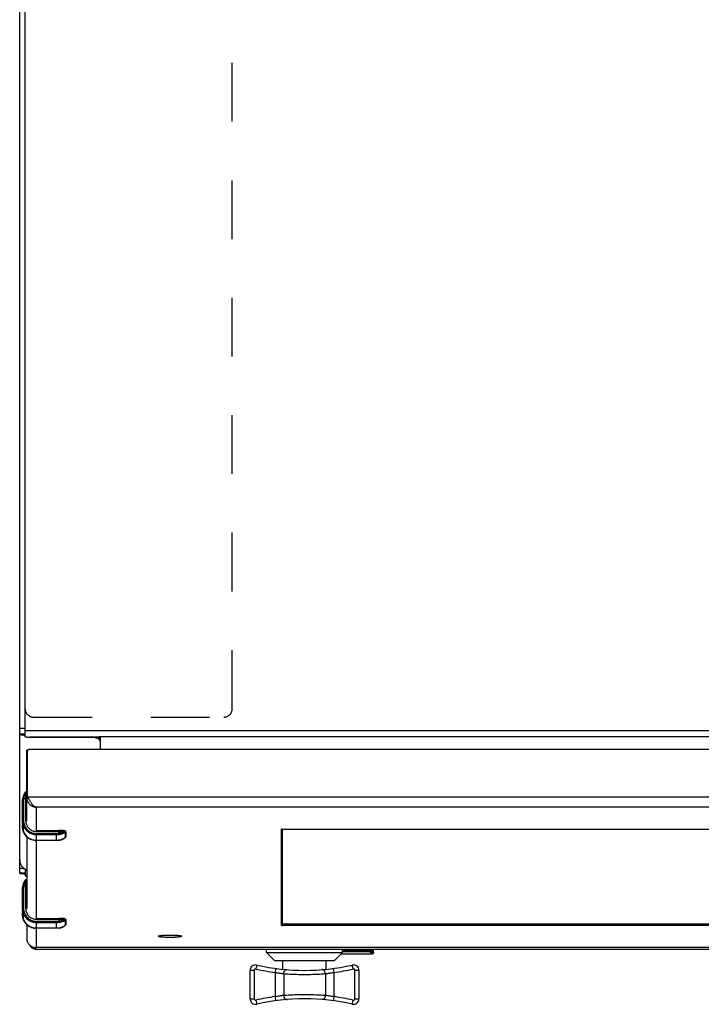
# Model space of a CAD drawing. Header units: inches. Extents: x 0 to 155, y 0 to 100.
# Tile 45 of 102: x 47 to 57, y 52 to 66. Entities that reach past the tile are written whole.
import ezdxf

# ---------------------------------------------------------------- set-up
doc = ezdxf.new("R2010")
doc.units = ezdxf.units.IN
doc.header["$LTSCALE"] = 8.5
doc.header["$MEASUREMENT"] = 0
doc.linetypes.add('HIDDEN', pattern=[0.2, 0.1, -0.1])
doc.layers.get('0').update_dxf_attribs({"linetype": 'CONTINUOUS'})
for name, color, linetype in [('DEFAULT_2', 8, 'HIDDEN'), ('FRONT_UPPER_DOOR_ASSEMBLY', 7, 'CONTINUOUS'), ('KEYBOARD_DOOR_ASSEMBLY', 7, 'CONTINUOUS')]:
    doc.layers.add(name, color=color, linetype=linetype)

msp = doc.modelspace()

# ---------------------------------------------------------------- linework, layer by layer
at = {"color": 7, "linetype": 'Continuous'}
for p, q in [((47.161, 53.977), (47.161, 78.149)), ((47.239, 55.953), (47.239, 78.188)), ((47.161, 56.075), (47.239, 56.075)), ((71.333, 56.036), (47.239, 56.036)), ((47.239, 55.989), (47.161, 55.989)), ((47.239, 55.968), (47.236, 55.969)), ((47.303, 55.947), (47.301, 55.947)), ((47.319, 55.947), (47.319, 55.946)), ((48.307, 55.946), (47.319, 55.946)), ((48.253, 55.938), (48.316, 55.938)), ((48.303, 55.947), (48.317, 55.954)), ((48.319, 55.935), (48.305, 55.919)), ((48.317, 55.954), (70.254, 55.954)), ((48.333, 55.767), (48.333, 55.954)), ((48.332, 55.867), (48.332, 55.871)), ((48.332, 55.863), (48.332, 55.867)), ((47.242, 54.035), (47.239, 54.036)), ((47.239, 54.035), (47.239, 54.007)), ((47.239, 53.977), (47.161, 53.977))]:
    msp.add_line(p, q, dxfattribs=at)
at = {"color": 3, "linetype": 'Continuous'}
for p, q in [((47.239, 54.007), (47.239, 53.938)), ((47.262, 53.938), (47.239, 53.938)), ((47.239, 53.938), (47.262, 53.938))]:
    msp.add_line(p, q, dxfattribs=at)
at = {"color": 7, "linetype": 'Continuous'}
for points in [[(47.191, 55.977), (47.188, 55.977), (47.185, 55.977), (47.181, 55.978), (47.179, 55.978), (47.176, 55.979), (47.173, 55.979), (47.171, 55.98), (47.169, 55.98), (47.167, 55.981), (47.165, 55.982), (47.164, 55.983), (47.163, 55.983), (47.162, 55.984), (47.162, 55.985), (47.161, 55.986), (47.161, 55.987), (47.161, 55.989)], [(47.236, 55.969), (47.233, 55.97), (47.229, 55.971), (47.225, 55.972), (47.221, 55.973), (47.216, 55.974), (47.212, 55.974), (47.208, 55.975), (47.203, 55.975), (47.191, 55.977)], [(47.193, 55.988), (47.193, 55.988), (47.193, 55.988), (47.193, 55.988), (47.193, 55.988), (47.194, 55.988), (47.194, 55.988), (47.194, 55.988), (47.195, 55.988), (47.195, 55.988), (47.196, 55.989), (47.196, 55.989), (47.197, 55.989), (47.197, 55.989)], [(47.239, 55.953), (47.239, 55.953), (47.239, 55.952), (47.24, 55.952), (47.241, 55.951), (47.243, 55.951), (47.244, 55.951), (47.246, 55.95), (47.248, 55.95), (47.251, 55.95), (47.254, 55.949), (47.257, 55.949), (47.26, 55.949), (47.264, 55.949), (47.267, 55.948), (47.271, 55.948), (47.275, 55.948), (47.279, 55.948), (47.283, 55.948), (47.288, 55.948), (47.292, 55.948), (47.297, 55.947), (48.303, 55.947)], [(47.319, 55.946), (47.311, 55.947), (47.303, 55.947)], [(48.305, 55.919), (48.301, 55.922), (48.298, 55.925), (48.294, 55.927), (48.289, 55.929), (48.285, 55.932), (48.281, 55.933), (48.276, 55.935), (48.271, 55.936), (48.267, 55.937), (48.262, 55.938), (48.257, 55.938), (48.253, 55.938)], [(48.314, 55.941), (48.313, 55.942), (48.312, 55.943), (48.311, 55.944), (48.31, 55.945), (48.308, 55.946), (48.307, 55.947), (48.306, 55.947), (48.305, 55.947), (48.304, 55.947), (48.303, 55.947)], [(48.332, 55.871), (48.331, 55.876), (48.33, 55.88), (48.328, 55.884), (48.327, 55.888), (48.325, 55.892), (48.323, 55.896), (48.321, 55.899), (48.319, 55.903), (48.317, 55.906), (48.314, 55.91), (48.311, 55.913), (48.308, 55.916), (48.305, 55.919)], [(48.333, 55.93), (48.331, 55.93), (48.33, 55.93), (48.329, 55.93), (48.328, 55.93), (48.326, 55.931), (48.325, 55.931), (48.324, 55.931), (48.323, 55.932), (48.322, 55.933), (48.321, 55.934), (48.32, 55.935), (48.318, 55.936), (48.317, 55.937), (48.316, 55.938), (48.314, 55.941)], [(47.161, 54.173), (47.161, 54.164), (47.162, 54.154), (47.163, 54.145), (47.165, 54.136), (47.167, 54.127), (47.17, 54.118), (47.174, 54.109), (47.178, 54.101), (47.182, 54.093), (47.187, 54.085), (47.193, 54.077), (47.199, 54.07), (47.205, 54.063), (47.212, 54.057), (47.219, 54.051), (47.226, 54.045), (47.234, 54.04), (47.242, 54.035)], [(47.188, 54.044), (47.185, 54.044), (47.181, 54.044), (47.179, 54.044), (47.176, 54.044), (47.173, 54.045), (47.171, 54.045), (47.169, 54.046), (47.167, 54.046), (47.165, 54.046), (47.164, 54.047), (47.163, 54.048), (47.162, 54.048), (47.162, 54.049), (47.161, 54.049), (47.161, 54.05), (47.161, 54.051)], [(47.239, 54.036), (47.236, 54.038), (47.233, 54.039), (47.229, 54.039), (47.225, 54.04), (47.221, 54.041), (47.216, 54.041), (47.212, 54.042), (47.208, 54.042), (47.203, 54.043), (47.199, 54.043), (47.188, 54.044)], [(47.242, 54.035), (47.249, 54.031), (47.256, 54.028), (47.262, 54.026)], [(47.199, 53.966), (47.188, 53.967), (47.185, 53.967), (47.181, 53.968), (47.179, 53.968), (47.176, 53.968), (47.173, 53.969), (47.171, 53.969), (47.169, 53.97), (47.167, 53.97), (47.165, 53.971), (47.164, 53.972), (47.163, 53.972), (47.162, 53.973), (47.162, 53.974), (47.161, 53.975), (47.161, 53.976), (47.161, 53.977)], [(47.189, 53.977), (47.189, 53.977), (47.189, 53.977), (47.19, 53.977), (47.19, 53.977), (47.19, 53.977), (47.191, 53.977), (47.191, 53.977), (47.191, 53.977), (47.192, 53.977), (47.193, 53.977), (47.193, 53.977)], [(47.239, 53.959), (47.236, 53.96), (47.233, 53.961), (47.229, 53.962), (47.225, 53.963), (47.221, 53.964), (47.216, 53.965), (47.212, 53.965), (47.208, 53.965), (47.203, 53.966), (47.199, 53.966)]]:
    msp.add_lwpolyline(points, dxfattribs=at)
at = {"color": 3, "linetype": 'Continuous'}
msp.add_lwpolyline([(47.262, 54.011), (47.257, 54.01), (47.249, 54.01), (47.243, 54.009), (47.24, 54.008), (47.239, 54.007)], dxfattribs=at)
at = {"layer": 'DEFAULT_2', "color": 8, "linetype": 'HIDDEN'}
for p, q in [((50.239, 56.357), (50.239, 77.867)), ((47.359, 56.237), (50.119, 56.237))]:
    msp.add_line(p, q, dxfattribs=at)
for centre, start, end in [((47.359, 56.357), 180, 270), ((50.119, 56.357), 270, 360)]:
    msp.add_arc(centre, 0.12, start, end, dxfattribs=at)
at = {"layer": 'FRONT_UPPER_DOOR_ASSEMBLY', "color": 3, "linetype": 'Continuous'}
for p, q in [((47.262, 54.735), (47.262, 55.759)), ((47.275, 55.08), (47.275, 55.747)), ((71.104, 55.767), (47.295, 55.767)), ((47.291, 55.053), (47.275, 55.08)), ((47.275, 55.08), (71.124, 55.08)), ((47.397, 54.933), (47.397, 54.583)), ((71.002, 54.933), (47.397, 54.933)), ((50.95, 53.221), (50.95, 54.613)), ((50.964, 54.614), (66.934, 54.614)), ((47.262, 54.508), (47.262, 53.463)), ((47.397, 54.451), (47.397, 53.311)), ((47.262, 53.236), (47.262, 53.03)), ((47.397, 53.179), (47.397, 52.901)), ((66.936, 53.22), (50.966, 53.22)), ((47.389, 52.901), (47.397, 52.901)), ((71.002, 52.901), (47.397, 52.901)), ((71.002, 52.9), (47.397, 52.9))]:
    msp.add_line(p, q, dxfattribs=at)
at = {"layer": 'FRONT_UPPER_DOOR_ASSEMBLY', "color": 7, "linetype": 'Continuous'}
for p, q in [((47.279, 55.759), (47.262, 55.759)), ((47.275, 55.741), (47.262, 55.741)), ((47.202, 54.722), (47.202, 55.023)), ((47.217, 55.024), (47.217, 54.736)), ((47.22, 55.06), (47.247, 55.06)), ((47.247, 55.147), (47.247, 54.736)), ((47.262, 55.073), (47.275, 55.073)), ((47.275, 55.08), (47.275, 55.073)), ((47.282, 55.068), (47.275, 55.073)), ((47.202, 54.701), (47.202, 54.72)), ((47.202, 54.69), (47.202, 54.685)), ((47.202, 54.687), (47.202, 54.687)), ((47.202, 54.677), (47.202, 54.675)), ((47.202, 54.65), (47.202, 54.675)), ((47.202, 54.713), (47.203, 54.713)), ((47.202, 54.701), (47.204, 54.701)), ((47.203, 54.69), (47.203, 54.69)), ((47.203, 54.687), (47.202, 54.687)), ((47.202, 54.675), (47.203, 54.675)), ((47.202, 54.661), (47.203, 54.65)), ((47.202, 54.661), (47.204, 54.661)), ((47.21, 54.63), (47.209, 54.632)), ((47.209, 54.632), (47.212, 54.632)), ((47.209, 54.63), (47.212, 54.62)), ((47.212, 54.64), (47.212, 54.654)), ((47.212, 54.624), (47.212, 54.629)), ((47.212, 54.6), (47.212, 54.62)), ((47.402, 54.595), (47.402, 54.582)), ((47.402, 54.595), (47.727, 54.595)), ((47.727, 54.595), (47.727, 54.554)), ((50.966, 53.241), (50.966, 54.614)), ((47.402, 54.582), (47.727, 54.582)), ((47.402, 54.451), (47.402, 54.552)), ((47.402, 54.552), (47.692, 54.552)), ((47.402, 54.536), (47.692, 54.536)), ((47.692, 54.451), (47.692, 54.552)), ((47.727, 54.554), (47.729, 54.548)), ((47.73, 54.454), (47.73, 54.454)), ((47.82, 54.563), (47.82, 54.494)), ((47.827, 54.575), (47.827, 54.575)), ((47.827, 54.575), (47.827, 54.505)), ((47.827, 54.505), (47.827, 54.505)), ((47.692, 54.451), (47.402, 54.451)), ((47.692, 54.451), (47.402, 54.451)), ((47.202, 53.45), (47.202, 53.751)), ((47.217, 53.752), (47.217, 53.464)), ((47.22, 53.788), (47.247, 53.788)), ((47.247, 53.875), (47.247, 53.464)), ((47.202, 53.429), (47.202, 53.448)), ((47.202, 53.418), (47.202, 53.413)), ((47.202, 53.415), (47.202, 53.415)), ((47.202, 53.405), (47.202, 53.403)), ((47.202, 53.378), (47.202, 53.403)), ((47.202, 53.441), (47.203, 53.441)), ((47.202, 53.429), (47.204, 53.429)), ((47.203, 53.418), (47.203, 53.418)), ((47.203, 53.415), (47.202, 53.415)), ((47.202, 53.403), (47.203, 53.403)), ((47.202, 53.389), (47.203, 53.378)), ((47.202, 53.389), (47.204, 53.389)), ((47.21, 53.358), (47.209, 53.36)), ((47.209, 53.36), (47.212, 53.36)), ((47.209, 53.358), (47.212, 53.348)), ((47.212, 53.368), (47.212, 53.382)), ((47.212, 53.352), (47.212, 53.357)), ((47.212, 53.328), (47.212, 53.348)), ((47.402, 53.323), (47.727, 53.323)), ((47.402, 53.323), (47.402, 53.31)), ((47.727, 53.323), (47.727, 53.283)), ((47.402, 53.31), (47.727, 53.31)), ((47.402, 53.28), (47.692, 53.28)), ((47.402, 53.179), (47.402, 53.28)), ((47.402, 53.264), (47.692, 53.264)), ((47.692, 53.179), (47.402, 53.179)), ((47.692, 53.179), (47.402, 53.179)), ((47.692, 53.179), (47.692, 53.28)), ((47.727, 53.283), (47.729, 53.276)), ((47.73, 53.182), (47.73, 53.182)), ((47.82, 53.291), (47.82, 53.222)), ((47.827, 53.303), (47.827, 53.303)), ((47.827, 53.303), (47.827, 53.233)), ((47.827, 53.233), (47.827, 53.233)), ((66.934, 53.241), (50.966, 53.241)), ((50.966, 53.22), (50.966, 53.241))]:
    msp.add_line(p, q, dxfattribs=at)
at = {"layer": 'FRONT_UPPER_DOOR_ASSEMBLY', "color": 3, "linetype": 'Continuous'}
for points in [[(47.28, 55.76), (47.279, 55.758), (47.278, 55.757), (47.277, 55.755), (47.276, 55.753), (47.276, 55.751), (47.276, 55.749), (47.275, 55.747)], [(47.295, 55.767), (47.294, 55.767), (47.292, 55.767), (47.29, 55.766), (47.288, 55.766), (47.286, 55.765), (47.284, 55.764), (47.283, 55.763), (47.281, 55.761), (47.28, 55.76)], [(47.262, 55.073), (47.263, 55.065), (47.263, 55.057), (47.265, 55.048), (47.266, 55.04), (47.269, 55.032), (47.271, 55.024), (47.274, 55.017), (47.278, 55.009), (47.282, 55.002), (47.286, 54.995), (47.291, 54.988), (47.296, 54.982), (47.302, 54.975), (47.308, 54.97), (47.314, 54.964), (47.321, 54.959), (47.328, 54.955), (47.335, 54.95), (47.342, 54.947), (47.35, 54.943), (47.357, 54.941), (47.365, 54.938), (47.373, 54.936), (47.381, 54.935), (47.389, 54.934), (47.397, 54.933)], [(47.397, 54.933), (47.392, 54.935), (47.387, 54.936), (47.382, 54.938), (47.377, 54.941), (47.372, 54.944), (47.367, 54.948), (47.362, 54.953), (47.357, 54.957), (47.352, 54.963), (47.347, 54.968), (47.342, 54.975), (47.336, 54.981), (47.331, 54.988), (47.326, 54.995), (47.321, 55.003), (47.316, 55.011), (47.311, 55.019), (47.306, 55.027), (47.301, 55.036), (47.296, 55.045), (47.291, 55.053)], [(50.964, 54.614), (50.963, 54.614), (50.961, 54.614), (50.96, 54.614), (50.958, 54.614), (50.957, 54.614), (50.956, 54.614), (50.955, 54.614), (50.954, 54.614), (50.953, 54.614), (50.952, 54.614), (50.951, 54.613), (50.951, 54.613), (50.95, 54.613), (50.95, 54.613), (50.95, 54.613)], [(50.95, 53.221), (50.95, 53.221), (50.95, 53.221), (50.951, 53.221), (50.951, 53.221), (50.952, 53.221), (50.953, 53.22), (50.954, 53.22), (50.955, 53.22), (50.956, 53.22), (50.957, 53.22), (50.958, 53.22), (50.96, 53.22), (50.961, 53.22), (50.963, 53.22), (50.964, 53.22), (50.966, 53.22)], [(47.262, 53.03), (47.263, 53.022), (47.263, 53.014), (47.265, 53.006), (47.266, 52.999), (47.269, 52.991), (47.271, 52.983), (47.274, 52.976), (47.278, 52.969), (47.282, 52.962), (47.286, 52.956), (47.291, 52.949), (47.296, 52.943), (47.302, 52.937), (47.308, 52.932), (47.314, 52.927), (47.321, 52.922), (47.328, 52.918), (47.335, 52.914), (47.342, 52.911), (47.35, 52.908), (47.357, 52.906), (47.365, 52.904), (47.373, 52.902)], [(47.373, 52.902), (47.381, 52.901), (47.389, 52.901)], [(47.381, 52.901), (47.382, 52.901), (47.387, 52.9), (47.391, 52.9)], [(47.391, 52.9), (47.392, 52.9), (47.397, 52.901)]]:
    msp.add_lwpolyline(points, dxfattribs=at)
at = {"layer": 'FRONT_UPPER_DOOR_ASSEMBLY', "color": 7, "linetype": 'Continuous'}
for points in [[(47.202, 55.023), (47.203, 55.029), (47.203, 55.036), (47.203, 55.042), (47.204, 55.048), (47.205, 55.055), (47.205, 55.061)], [(47.217, 55.024), (47.215, 55.024), (47.213, 55.024), (47.211, 55.024), (47.209, 55.024), (47.207, 55.024), (47.205, 55.024), (47.204, 55.024), (47.203, 55.023), (47.203, 55.023), (47.202, 55.023)], [(47.249, 55.151), (47.247, 55.151), (47.245, 55.15), (47.243, 55.149), (47.242, 55.148), (47.241, 55.147), (47.24, 55.147), (47.239, 55.146), (47.238, 55.145), (47.237, 55.144), (47.237, 55.143), (47.236, 55.142), (47.235, 55.141), (47.234, 55.14), (47.234, 55.139), (47.233, 55.138), (47.232, 55.137), (47.231, 55.135), (47.23, 55.134), (47.229, 55.132), (47.228, 55.13), (47.227, 55.128), (47.226, 55.126), (47.225, 55.124), (47.224, 55.122), (47.223, 55.12), (47.222, 55.117), (47.221, 55.114), (47.219, 55.112), (47.218, 55.109), (47.217, 55.106), (47.216, 55.103), (47.215, 55.1), (47.214, 55.097), (47.213, 55.093), (47.212, 55.09), (47.211, 55.086), (47.21, 55.083), (47.209, 55.079), (47.208, 55.075), (47.207, 55.071), (47.206, 55.067), (47.206, 55.063), (47.205, 55.061)], [(47.22, 55.06), (47.218, 55.06), (47.216, 55.06), (47.213, 55.061), (47.212, 55.061), (47.21, 55.061), (47.208, 55.061), (47.207, 55.061), (47.206, 55.061), (47.206, 55.061), (47.205, 55.061)], [(47.22, 55.06), (47.219, 55.054), (47.219, 55.048), (47.218, 55.042), (47.218, 55.036), (47.218, 55.03), (47.217, 55.024)], [(47.247, 55.147), (47.246, 55.145), (47.245, 55.142), (47.243, 55.139), (47.241, 55.135), (47.239, 55.13), (47.237, 55.125), (47.234, 55.118), (47.232, 55.111), (47.229, 55.103), (47.227, 55.095), (47.225, 55.086), (47.223, 55.078), (47.222, 55.069), (47.22, 55.06)], [(47.249, 55.151), (47.249, 55.151), (47.249, 55.151), (47.248, 55.15), (47.248, 55.149), (47.247, 55.147)], [(47.262, 55.059), (47.262, 55.059), (47.262, 55.059), (47.261, 55.059), (47.26, 55.059), (47.258, 55.059), (47.256, 55.06), (47.254, 55.06), (47.252, 55.06), (47.25, 55.06), (47.247, 55.06)], [(47.217, 54.736), (47.215, 54.736), (47.213, 54.736), (47.211, 54.736), (47.209, 54.736), (47.207, 54.736), (47.205, 54.736), (47.204, 54.735), (47.203, 54.735), (47.203, 54.735), (47.202, 54.735)], [(47.202, 54.735), (47.203, 54.719), (47.205, 54.704), (47.208, 54.688), (47.212, 54.673), (47.218, 54.659), (47.224, 54.644), (47.232, 54.631), (47.241, 54.618), (47.25, 54.605), (47.261, 54.594), (47.273, 54.583), (47.285, 54.574), (47.298, 54.565), (47.312, 54.557), (47.326, 54.551), (47.341, 54.545), (47.356, 54.541), (47.371, 54.538), (47.387, 54.536), (47.402, 54.536)], [(47.202, 54.722), (47.203, 54.713), (47.203, 54.704), (47.204, 54.696), (47.205, 54.688)], [(47.202, 54.682), (47.203, 54.672), (47.204, 54.661), (47.205, 54.651), (47.207, 54.641), (47.209, 54.63)], [(47.202, 54.65), (47.203, 54.633), (47.206, 54.616), (47.209, 54.599), (47.215, 54.582), (47.221, 54.566), (47.229, 54.551), (47.239, 54.536), (47.249, 54.522), (47.261, 54.509), (47.274, 54.498), (47.288, 54.487), (47.302, 54.478), (47.318, 54.47), (47.334, 54.463), (47.351, 54.458), (47.368, 54.454), (47.385, 54.452), (47.402, 54.451)], [(47.402, 54.451), (47.387, 54.452), (47.371, 54.453), (47.356, 54.456), (47.341, 54.461), (47.326, 54.466), (47.312, 54.473), (47.298, 54.48), (47.285, 54.489), (47.273, 54.499), (47.261, 54.509), (47.25, 54.521), (47.241, 54.533), (47.232, 54.546), (47.224, 54.56), (47.218, 54.574), (47.212, 54.589), (47.208, 54.604), (47.205, 54.619), (47.203, 54.635), (47.202, 54.65)], [(47.202, 54.701), (47.203, 54.69), (47.204, 54.68), (47.205, 54.67), (47.207, 54.66)], [(47.203, 54.69), (47.203, 54.681), (47.204, 54.673), (47.205, 54.665), (47.206, 54.658), (47.207, 54.651), (47.209, 54.646), (47.21, 54.641), (47.211, 54.637)], [(47.203, 54.65), (47.204, 54.64), (47.205, 54.63), (47.207, 54.62), (47.21, 54.61), (47.212, 54.6)], [(47.205, 54.688), (47.207, 54.68), (47.208, 54.673), (47.209, 54.667)], [(47.207, 54.66), (47.21, 54.65), (47.212, 54.64)], [(47.209, 54.667), (47.212, 54.657), (47.212, 54.654)], [(47.212, 54.624), (47.212, 54.625), (47.212, 54.626), (47.211, 54.627), (47.211, 54.628), (47.21, 54.63)], [(47.211, 54.637), (47.212, 54.631), (47.212, 54.629)], [(47.217, 54.736), (47.218, 54.72), (47.22, 54.704), (47.224, 54.688), (47.229, 54.673), (47.235, 54.658), (47.242, 54.644), (47.251, 54.63), (47.261, 54.618), (47.272, 54.606), (47.284, 54.595), (47.296, 54.585), (47.31, 54.576), (47.324, 54.569), (47.339, 54.563), (47.355, 54.558), (47.37, 54.555), (47.386, 54.552), (47.402, 54.552)], [(47.262, 54.735), (47.262, 54.735), (47.262, 54.735), (47.261, 54.735), (47.26, 54.736), (47.258, 54.736), (47.256, 54.736), (47.254, 54.736), (47.252, 54.736), (47.25, 54.736), (47.247, 54.736)], [(47.247, 54.736), (47.248, 54.723), (47.25, 54.709), (47.253, 54.696), (47.257, 54.683), (47.262, 54.671), (47.268, 54.659), (47.276, 54.648), (47.284, 54.637), (47.293, 54.627), (47.303, 54.618), (47.314, 54.61), (47.325, 54.602), (47.337, 54.596), (47.35, 54.591), (47.362, 54.587), (47.376, 54.584), (47.389, 54.582), (47.402, 54.582)], [(47.827, 54.575), (47.827, 54.576), (47.827, 54.578), (47.826, 54.581), (47.824, 54.583), (47.822, 54.585), (47.82, 54.586), (47.819, 54.587), (47.817, 54.588), (47.815, 54.589), (47.813, 54.589), (47.811, 54.59), (47.809, 54.59), (47.807, 54.591), (47.804, 54.591), (47.801, 54.592), (47.797, 54.592), (47.793, 54.593), (47.789, 54.593), (47.783, 54.594), (47.777, 54.594), (47.77, 54.594), (47.763, 54.595), (47.754, 54.595), (47.745, 54.595), (47.736, 54.595), (47.727, 54.595)], [(47.692, 54.552), (47.698, 54.552), (47.704, 54.552), (47.71, 54.552), (47.716, 54.553), (47.722, 54.554), (47.737, 54.556)], [(47.692, 54.536), (47.698, 54.536), (47.705, 54.536), (47.711, 54.536), (47.717, 54.537), (47.723, 54.538), (47.73, 54.538)], [(47.73, 54.454), (47.723, 54.453), (47.717, 54.452), (47.711, 54.452), (47.705, 54.451), (47.698, 54.451), (47.692, 54.451)], [(47.73, 54.454), (47.723, 54.453), (47.717, 54.452), (47.711, 54.452), (47.705, 54.451), (47.698, 54.451), (47.692, 54.451)], [(47.727, 54.582), (47.736, 54.582), (47.745, 54.582), (47.753, 54.581), (47.761, 54.581), (47.769, 54.581), (47.777, 54.581), (47.784, 54.58), (47.791, 54.58), (47.797, 54.579), (47.803, 54.579), (47.808, 54.578), (47.813, 54.577), (47.817, 54.577), (47.821, 54.576)], [(47.729, 54.548), (47.729, 54.544), (47.729, 54.542), (47.73, 54.541), (47.73, 54.54), (47.73, 54.539), (47.73, 54.538)], [(47.73, 54.538), (47.738, 54.54), (47.747, 54.541), (47.755, 54.543), (47.763, 54.545), (47.771, 54.547), (47.778, 54.55), (47.786, 54.552), (47.792, 54.554), (47.798, 54.556), (47.802, 54.558)], [(47.82, 54.494), (47.82, 54.493), (47.82, 54.493), (47.819, 54.492), (47.818, 54.491), (47.817, 54.49), (47.815, 54.488), (47.813, 54.486), (47.81, 54.484), (47.806, 54.482), (47.802, 54.48), (47.798, 54.477), (47.792, 54.474), (47.786, 54.471), (47.778, 54.468), (47.771, 54.465), (47.763, 54.462), (47.755, 54.459), (47.747, 54.457), (47.738, 54.455), (47.73, 54.454)], [(47.73, 54.454), (47.732, 54.454), (47.736, 54.455), (47.74, 54.456), (47.745, 54.457), (47.749, 54.458), (47.752, 54.459), (47.756, 54.46), (47.76, 54.461), (47.764, 54.462), (47.767, 54.463), (47.77, 54.464), (47.774, 54.466), (47.777, 54.467), (47.78, 54.468), (47.783, 54.469), (47.786, 54.471), (47.789, 54.472), (47.791, 54.473), (47.794, 54.475), (47.796, 54.476), (47.799, 54.477), (47.801, 54.479), (47.803, 54.48), (47.805, 54.481), (47.807, 54.482), (47.809, 54.484), (47.811, 54.485), (47.812, 54.486), (47.814, 54.487), (47.815, 54.488), (47.816, 54.489), (47.818, 54.49), (47.819, 54.491)], [(47.737, 54.556), (47.746, 54.557), (47.754, 54.559), (47.763, 54.561), (47.772, 54.563), (47.78, 54.565), (47.788, 54.567), (47.795, 54.569), (47.801, 54.57)], [(47.801, 54.57), (47.815, 54.574), (47.818, 54.575), (47.821, 54.576)], [(47.802, 54.558), (47.81, 54.561), (47.813, 54.562), (47.815, 54.563), (47.817, 54.563), (47.818, 54.564), (47.819, 54.564), (47.82, 54.564), (47.82, 54.564), (47.82, 54.563)], [(47.819, 54.491), (47.82, 54.492), (47.821, 54.493)], [(47.827, 54.575), (47.827, 54.572), (47.826, 54.57), (47.825, 54.568), (47.824, 54.566), (47.822, 54.565), (47.82, 54.563)], [(47.827, 54.505), (47.827, 54.503), (47.826, 54.5), (47.825, 54.498), (47.824, 54.497), (47.822, 54.495), (47.82, 54.494)], [(47.821, 54.576), (47.823, 54.576), (47.824, 54.576), (47.826, 54.576), (47.827, 54.575), (47.827, 54.575), (47.827, 54.575)], [(47.821, 54.493), (47.822, 54.494), (47.823, 54.495), (47.824, 54.496)], [(47.824, 54.496), (47.824, 54.497), (47.825, 54.498), (47.826, 54.5), (47.827, 54.502), (47.827, 54.504), (47.827, 54.505)], [(47.202, 53.751), (47.203, 53.757), (47.203, 53.764), (47.203, 53.77), (47.204, 53.776), (47.205, 53.783), (47.205, 53.789)], [(47.217, 53.752), (47.215, 53.752), (47.213, 53.752), (47.211, 53.752), (47.209, 53.752), (47.207, 53.752), (47.205, 53.752), (47.204, 53.752), (47.203, 53.751), (47.203, 53.751), (47.202, 53.751)], [(47.249, 53.879), (47.247, 53.879), (47.245, 53.878), (47.243, 53.877), (47.242, 53.876), (47.241, 53.875), (47.24, 53.875), (47.239, 53.874), (47.238, 53.873), (47.237, 53.872), (47.237, 53.871), (47.236, 53.87), (47.235, 53.869), (47.234, 53.868), (47.234, 53.867), (47.233, 53.866), (47.232, 53.865), (47.231, 53.863), (47.23, 53.862), (47.229, 53.86), (47.228, 53.858), (47.227, 53.856), (47.226, 53.854), (47.225, 53.852), (47.224, 53.85), (47.223, 53.848), (47.222, 53.845), (47.221, 53.843), (47.219, 53.84), (47.218, 53.837), (47.217, 53.834), (47.216, 53.831), (47.215, 53.828), (47.214, 53.825), (47.213, 53.821), (47.212, 53.818), (47.211, 53.814), (47.21, 53.811), (47.209, 53.807), (47.208, 53.803), (47.207, 53.799), (47.206, 53.795), (47.206, 53.791), (47.205, 53.789)], [(47.22, 53.788), (47.218, 53.788), (47.216, 53.789), (47.213, 53.789), (47.212, 53.789), (47.21, 53.789), (47.208, 53.789), (47.207, 53.789), (47.206, 53.789), (47.206, 53.789), (47.205, 53.789)], [(47.22, 53.788), (47.219, 53.782), (47.219, 53.776), (47.218, 53.77), (47.218, 53.764), (47.218, 53.758), (47.217, 53.752)], [(47.247, 53.875), (47.246, 53.873), (47.245, 53.87), (47.243, 53.867), (47.241, 53.863), (47.239, 53.858), (47.237, 53.853), (47.234, 53.846), (47.232, 53.839), (47.229, 53.831), (47.227, 53.823), (47.225, 53.815), (47.223, 53.806), (47.222, 53.797), (47.22, 53.788)], [(47.249, 53.879), (47.249, 53.879), (47.249, 53.879), (47.248, 53.878), (47.248, 53.877), (47.247, 53.875)], [(47.262, 53.787), (47.262, 53.787), (47.262, 53.787), (47.261, 53.787), (47.26, 53.787), (47.258, 53.787), (47.256, 53.788), (47.254, 53.788), (47.252, 53.788), (47.25, 53.788), (47.247, 53.788)], [(47.217, 53.464), (47.215, 53.464), (47.213, 53.464), (47.211, 53.464), (47.209, 53.464), (47.207, 53.464), (47.205, 53.464), (47.204, 53.463), (47.203, 53.463), (47.203, 53.463), (47.202, 53.463)], [(47.202, 53.463), (47.203, 53.447), (47.205, 53.432), (47.208, 53.416), (47.212, 53.401), (47.218, 53.387), (47.224, 53.372), (47.232, 53.359), (47.241, 53.346), (47.25, 53.333), (47.261, 53.322), (47.273, 53.311), (47.285, 53.302), (47.298, 53.293), (47.312, 53.285), (47.326, 53.279), (47.341, 53.273), (47.356, 53.269), (47.371, 53.266), (47.387, 53.264), (47.402, 53.264)], [(47.217, 53.464), (47.218, 53.448), (47.22, 53.432), (47.224, 53.416), (47.229, 53.401), (47.235, 53.386), (47.242, 53.372), (47.251, 53.358), (47.261, 53.346), (47.272, 53.334), (47.284, 53.323), (47.296, 53.313), (47.31, 53.305), (47.324, 53.297), (47.339, 53.291), (47.355, 53.286), (47.37, 53.283), (47.386, 53.281), (47.402, 53.28)], [(47.262, 53.463), (47.262, 53.463), (47.262, 53.463), (47.261, 53.463), (47.26, 53.464), (47.258, 53.464), (47.256, 53.464), (47.254, 53.464), (47.252, 53.464), (47.25, 53.464), (47.247, 53.464)], [(47.247, 53.464), (47.248, 53.451), (47.25, 53.437), (47.253, 53.424), (47.257, 53.411), (47.262, 53.399), (47.268, 53.387), (47.276, 53.376), (47.284, 53.365), (47.293, 53.355), (47.303, 53.346), (47.314, 53.338), (47.325, 53.33), (47.337, 53.324), (47.35, 53.319), (47.362, 53.315), (47.376, 53.312), (47.389, 53.31), (47.402, 53.31)], [(47.202, 53.45), (47.203, 53.441), (47.203, 53.433), (47.204, 53.424), (47.205, 53.416)], [(47.202, 53.41), (47.203, 53.4), (47.204, 53.389), (47.205, 53.379), (47.207, 53.369), (47.209, 53.358)], [(47.202, 53.378), (47.203, 53.361), (47.206, 53.344), (47.209, 53.327), (47.215, 53.31), (47.221, 53.294), (47.229, 53.279), (47.239, 53.264), (47.249, 53.25), (47.261, 53.237), (47.274, 53.226), (47.288, 53.215), (47.302, 53.206), (47.318, 53.198), (47.334, 53.191), (47.351, 53.186), (47.368, 53.182), (47.385, 53.18), (47.402, 53.179)], [(47.402, 53.179), (47.387, 53.18), (47.371, 53.181), (47.356, 53.185), (47.341, 53.189), (47.326, 53.194), (47.312, 53.201), (47.298, 53.208), (47.285, 53.217), (47.273, 53.227), (47.261, 53.237), (47.25, 53.249), (47.241, 53.261), (47.232, 53.274), (47.224, 53.288), (47.218, 53.302), (47.212, 53.317), (47.208, 53.332), (47.205, 53.347), (47.203, 53.363), (47.202, 53.378)], [(47.202, 53.429), (47.203, 53.418), (47.204, 53.408), (47.205, 53.398), (47.207, 53.388)], [(47.203, 53.418), (47.203, 53.409), (47.204, 53.401), (47.205, 53.393), (47.206, 53.386), (47.207, 53.379), (47.209, 53.374), (47.21, 53.369), (47.211, 53.365)], [(47.203, 53.378), (47.204, 53.368), (47.205, 53.358), (47.207, 53.348), (47.21, 53.338), (47.212, 53.328)], [(47.205, 53.416), (47.207, 53.408), (47.208, 53.401), (47.209, 53.395)], [(47.207, 53.388), (47.21, 53.378), (47.212, 53.368)], [(47.209, 53.395), (47.212, 53.385), (47.212, 53.382)], [(47.212, 53.352), (47.212, 53.353), (47.212, 53.354), (47.211, 53.355), (47.211, 53.356), (47.21, 53.358)], [(47.211, 53.365), (47.212, 53.359), (47.212, 53.357)], [(47.827, 53.303), (47.827, 53.304), (47.827, 53.306), (47.826, 53.309), (47.824, 53.311), (47.822, 53.313), (47.82, 53.314), (47.819, 53.315), (47.817, 53.316), (47.815, 53.317), (47.813, 53.317), (47.811, 53.318), (47.809, 53.319), (47.807, 53.319), (47.804, 53.319), (47.801, 53.32), (47.797, 53.32), (47.793, 53.321), (47.789, 53.321), (47.783, 53.322), (47.777, 53.322), (47.77, 53.322), (47.763, 53.323), (47.754, 53.323), (47.745, 53.323), (47.736, 53.323), (47.727, 53.323)], [(47.692, 53.28), (47.698, 53.28), (47.704, 53.28), (47.71, 53.28), (47.716, 53.281), (47.722, 53.282), (47.737, 53.284)], [(47.692, 53.264), (47.698, 53.264), (47.705, 53.264), (47.711, 53.264), (47.717, 53.265), (47.723, 53.266), (47.73, 53.266)], [(47.73, 53.182), (47.723, 53.181), (47.717, 53.18), (47.711, 53.18), (47.705, 53.179), (47.698, 53.179), (47.692, 53.179)], [(47.73, 53.182), (47.723, 53.181), (47.717, 53.18), (47.711, 53.18), (47.705, 53.179), (47.698, 53.179), (47.692, 53.179)], [(47.727, 53.31), (47.736, 53.31), (47.745, 53.31), (47.753, 53.309), (47.761, 53.309), (47.769, 53.309), (47.777, 53.309), (47.784, 53.308), (47.791, 53.308), (47.797, 53.307), (47.803, 53.307), (47.808, 53.306), (47.813, 53.305), (47.817, 53.305), (47.821, 53.304)], [(47.729, 53.276), (47.729, 53.272), (47.729, 53.27), (47.73, 53.269), (47.73, 53.268), (47.73, 53.267), (47.73, 53.266)], [(47.73, 53.266), (47.738, 53.268), (47.747, 53.269), (47.755, 53.271), (47.763, 53.273), (47.771, 53.276), (47.778, 53.278), (47.786, 53.28), (47.792, 53.282), (47.798, 53.284), (47.802, 53.286)], [(47.82, 53.222), (47.82, 53.221), (47.82, 53.221), (47.819, 53.22), (47.818, 53.219), (47.817, 53.218), (47.815, 53.216), (47.813, 53.214), (47.81, 53.212), (47.806, 53.21), (47.802, 53.208), (47.798, 53.205), (47.792, 53.202), (47.786, 53.199), (47.778, 53.196), (47.771, 53.193), (47.763, 53.19), (47.755, 53.187), (47.747, 53.185), (47.738, 53.183), (47.73, 53.182)], [(47.73, 53.182), (47.732, 53.182), (47.736, 53.183), (47.74, 53.184), (47.745, 53.185), (47.749, 53.186), (47.752, 53.187), (47.756, 53.188), (47.76, 53.189), (47.764, 53.19), (47.767, 53.191), (47.77, 53.192), (47.774, 53.194), (47.777, 53.195), (47.78, 53.196), (47.783, 53.198), (47.786, 53.199), (47.789, 53.2), (47.791, 53.201), (47.794, 53.203), (47.796, 53.204), (47.799, 53.205), (47.801, 53.207), (47.803, 53.208), (47.805, 53.209), (47.807, 53.21), (47.809, 53.212), (47.811, 53.213), (47.812, 53.214), (47.814, 53.215), (47.815, 53.216), (47.816, 53.217), (47.818, 53.218), (47.819, 53.219)], [(47.737, 53.284), (47.746, 53.285), (47.754, 53.287), (47.763, 53.289), (47.772, 53.291), (47.78, 53.293), (47.788, 53.295), (47.795, 53.297), (47.801, 53.298)], [(47.801, 53.298), (47.815, 53.303), (47.818, 53.303), (47.821, 53.304)], [(47.802, 53.286), (47.81, 53.289), (47.813, 53.29), (47.815, 53.291), (47.817, 53.291), (47.818, 53.292), (47.819, 53.292), (47.82, 53.292), (47.82, 53.292), (47.82, 53.291)], [(47.819, 53.219), (47.82, 53.22), (47.821, 53.221)], [(47.827, 53.303), (47.827, 53.3), (47.826, 53.298), (47.825, 53.296), (47.824, 53.294), (47.822, 53.293), (47.82, 53.291)], [(47.827, 53.233), (47.827, 53.231), (47.826, 53.229), (47.825, 53.227), (47.824, 53.225), (47.822, 53.223), (47.82, 53.222)], [(47.821, 53.304), (47.823, 53.304), (47.824, 53.304), (47.826, 53.304), (47.827, 53.304), (47.827, 53.303), (47.827, 53.303)], [(47.821, 53.221), (47.822, 53.222), (47.823, 53.223), (47.824, 53.224)], [(47.824, 53.224), (47.824, 53.225), (47.825, 53.227), (47.826, 53.228), (47.827, 53.23), (47.827, 53.232), (47.827, 53.233)], [(50.95, 53.296), (50.95, 53.296), (50.95, 53.296), (50.951, 53.295), (50.951, 53.295), (50.952, 53.295), (50.953, 53.295), (50.954, 53.295), (50.955, 53.295), (50.956, 53.295), (50.957, 53.295), (50.958, 53.295), (50.96, 53.295), (50.961, 53.295), (50.963, 53.295), (50.964, 53.295), (50.966, 53.295)], [(49.169, 53.066), (49.169, 53.067), (49.171, 53.068), (49.173, 53.069), (49.176, 53.07), (49.18, 53.071), (49.184, 53.072), (49.19, 53.073), (49.196, 53.074), (49.203, 53.075), (49.21, 53.075)], [(49.169, 53.066), (49.169, 53.065), (49.171, 53.064), (49.173, 53.063), (49.176, 53.062), (49.18, 53.061), (49.184, 53.06), (49.19, 53.059), (49.196, 53.058), (49.203, 53.057), (49.21, 53.056), (49.218, 53.055), (49.227, 53.055), (49.237, 53.054), (49.246, 53.053), (49.257, 53.053), (49.268, 53.052), (49.279, 53.052), (49.29, 53.052), (49.302, 53.051), (49.314, 53.051), (49.325, 53.051), (49.337, 53.051), (49.35, 53.051), (49.361, 53.051), (49.373, 53.051), (49.385, 53.052), (49.396, 53.052), (49.407, 53.052), (49.418, 53.053), (49.429, 53.053), (49.438, 53.054), (49.448, 53.055), (49.457, 53.055), (49.465, 53.056), (49.472, 53.057), (49.479, 53.058), (49.485, 53.059), (49.491, 53.06), (49.495, 53.061), (49.499, 53.062), (49.502, 53.063), (49.504, 53.064), (49.506, 53.065), (49.506, 53.066)], [(49.21, 53.075), (49.218, 53.076), (49.227, 53.077), (49.237, 53.077), (49.246, 53.078), (49.257, 53.079), (49.268, 53.079), (49.279, 53.079), (49.29, 53.08)], [(49.29, 53.08), (49.302, 53.08), (49.314, 53.08), (49.325, 53.08), (49.337, 53.08), (49.35, 53.08), (49.361, 53.08), (49.373, 53.08)], [(49.373, 53.08), (49.385, 53.08), (49.396, 53.079), (49.407, 53.079), (49.418, 53.079), (49.429, 53.078), (49.438, 53.077), (49.448, 53.077), (49.457, 53.076)], [(49.457, 53.076), (49.465, 53.075), (49.472, 53.075), (49.479, 53.074), (49.485, 53.073), (49.491, 53.072), (49.495, 53.071), (49.499, 53.07), (49.502, 53.069), (49.504, 53.068), (49.506, 53.067), (49.506, 53.066)]]:
    msp.add_lwpolyline(points, dxfattribs=at)
for centre in [(47.247, 55.136), (47.247, 53.864)]:
    msp.add_arc(centre, 0.015, 0, 84.1577, dxfattribs=at)
for centre, start_param, end_param in [((47.402, 54.685), 1.570796, 1.832613), ((47.402, 53.413), -4.712389, -4.450572)]:
    msp.add_ellipse(centre, major_axis=(0, 0.207), ratio=0.967196, start_param=start_param, end_param=end_param, dxfattribs=at)
at = {"layer": 'KEYBOARD_DOOR_ASSEMBLY', "color": 3, "linetype": 'Continuous'}
msp.add_line((71.151, 52.87), (47.421, 52.87), dxfattribs=at)
at = {"layer": 'KEYBOARD_DOOR_ASSEMBLY', "color": 7, "linetype": 'Continuous'}
for p, q in [((50.735, 52.83), (50.735, 52.87)), ((50.853, 52.712), (50.735, 52.83)), ((50.735, 52.83), (51.837, 52.83)), ((51.719, 52.712), (51.837, 52.83)), ((51.817, 52.81), (52.271, 52.81)), ((51.837, 52.83), (51.837, 52.87)), ((51.837, 52.856), (52.186, 52.856)), ((51.837, 52.845), (52.186, 52.845)), ((52.186, 52.87), (52.186, 52.845)), ((52.222, 52.855), (52.286, 52.855)), ((52.271, 52.813), (52.271, 52.81)), ((52.286, 52.827), (52.285, 52.825)), ((52.286, 52.825), (52.286, 52.87)), ((50.595, 52.647), (50.582, 52.59)), ((50.853, 52.712), (51.719, 52.712)), ((50.971, 52.586), (50.971, 52.712)), ((51.601, 52.586), (51.601, 52.712)), ((51.99, 52.59), (51.977, 52.647)), ((50.558, 52.57), (50.499, 52.57)), ((50.499, 52.157), (50.499, 52.57)), ((50.558, 52.57), (50.558, 52.157)), ((50.864, 52.539), (50.872, 52.598)), ((50.864, 52.188), (50.864, 52.539)), ((50.985, 52.522), (50.985, 52.206)), ((51.588, 52.522), (51.588, 52.206)), ((51.701, 52.598), (51.708, 52.539)), ((51.708, 52.539), (51.708, 52.188)), ((52.074, 52.57), (52.014, 52.57)), ((52.014, 52.157), (52.014, 52.57)), ((52.074, 52.57), (52.074, 52.157)), ((50.872, 52.13), (50.864, 52.188)), ((51.708, 52.188), (51.701, 52.13)), ((50.499, 52.157), (50.558, 52.157)), ((50.582, 52.138), (50.595, 52.08)), ((51.977, 52.08), (51.99, 52.138)), ((52.014, 52.157), (52.074, 52.157))]:
    msp.add_line(p, q, dxfattribs=at)
at = {"layer": 'KEYBOARD_DOOR_ASSEMBLY', "color": 3, "linetype": 'Continuous'}
msp.add_lwpolyline([(47.421, 52.87), (47.416, 52.87), (47.411, 52.871), (47.406, 52.872), (47.402, 52.874), (47.397, 52.876), (47.392, 52.878), (47.388, 52.882), (47.383, 52.885), (47.378, 52.889), (47.374, 52.894), (47.369, 52.898), (47.364, 52.904), (47.364, 52.904)], dxfattribs=at)
at = {"layer": 'KEYBOARD_DOOR_ASSEMBLY', "color": 7, "linetype": 'Continuous'}
for points in [[(52.186, 52.856), (52.192, 52.856), (52.198, 52.856), (52.204, 52.856), (52.21, 52.856), (52.216, 52.855), (52.222, 52.855)], [(52.186, 52.845), (52.19, 52.845), (52.194, 52.845), (52.199, 52.844), (52.204, 52.844), (52.209, 52.843), (52.214, 52.842), (52.22, 52.841), (52.225, 52.839), (52.231, 52.838), (52.236, 52.835), (52.242, 52.833), (52.247, 52.831), (52.252, 52.828), (52.257, 52.825), (52.261, 52.823), (52.265, 52.82), (52.267, 52.818), (52.269, 52.816), (52.27, 52.814), (52.271, 52.813)], [(52.222, 52.855), (52.228, 52.853), (52.234, 52.852), (52.241, 52.85), (52.247, 52.848), (52.253, 52.846), (52.259, 52.844), (52.265, 52.841), (52.271, 52.839), (52.275, 52.836), (52.279, 52.834), (52.282, 52.832), (52.284, 52.83), (52.285, 52.829), (52.286, 52.827)], [(52.285, 52.825), (52.285, 52.823), (52.284, 52.821), (52.283, 52.819), (52.281, 52.817), (52.279, 52.815), (52.277, 52.814), (52.275, 52.813), (52.273, 52.813), (52.271, 52.813)], [(50.864, 52.539), (50.878, 52.537), (50.891, 52.535), (50.905, 52.532), (50.918, 52.53), (50.93, 52.529), (50.943, 52.527), (50.954, 52.525), (50.965, 52.524), (50.975, 52.523), (50.985, 52.522)], [(50.985, 52.522), (50.985, 52.529), (50.986, 52.535), (50.988, 52.542), (50.99, 52.548), (50.993, 52.554), (50.996, 52.559), (51, 52.564), (51.004, 52.568), (51.008, 52.572), (51.013, 52.576), (51.018, 52.578), (51.024, 52.58), (51.029, 52.581), (51.035, 52.581)], [(50.985, 52.522), (51.004, 52.52), (51.024, 52.519), (51.047, 52.518), (51.07, 52.517), (51.094, 52.516), (51.12, 52.515), (51.146, 52.514), (51.173, 52.513), (51.201, 52.512), (51.229, 52.512), (51.257, 52.512), (51.286, 52.511), (51.315, 52.512), (51.343, 52.512), (51.371, 52.512), (51.399, 52.513), (51.426, 52.514), (51.452, 52.515), (51.478, 52.516), (51.502, 52.517), (51.526, 52.518), (51.548, 52.519), (51.568, 52.52), (51.588, 52.522)], [(51.588, 52.522), (51.587, 52.529), (51.586, 52.535), (51.584, 52.542), (51.582, 52.548), (51.579, 52.554), (51.576, 52.559), (51.573, 52.564), (51.568, 52.568), (51.564, 52.572), (51.559, 52.576), (51.554, 52.578), (51.549, 52.58), (51.543, 52.581), (51.538, 52.581)], [(51.588, 52.522), (51.597, 52.523), (51.607, 52.524), (51.618, 52.525), (51.63, 52.527), (51.642, 52.529), (51.654, 52.53), (51.667, 52.532), (51.681, 52.535), (51.695, 52.537), (51.708, 52.539)], [(50.985, 52.206), (50.975, 52.205), (50.965, 52.204), (50.954, 52.202), (50.943, 52.201), (50.931, 52.199), (50.918, 52.197), (50.905, 52.195), (50.891, 52.193), (50.878, 52.191), (50.864, 52.188)], [(51.588, 52.206), (51.568, 52.207), (51.548, 52.208), (51.526, 52.21), (51.502, 52.211), (51.478, 52.212), (51.452, 52.213), (51.426, 52.214), (51.399, 52.215), (51.371, 52.215), (51.343, 52.216), (51.315, 52.216), (51.286, 52.216), (51.258, 52.216), (51.229, 52.216), (51.201, 52.215), (51.173, 52.215), (51.146, 52.214), (51.12, 52.213), (51.094, 52.212), (51.07, 52.211), (51.047, 52.21), (51.024, 52.208), (51.004, 52.207), (50.985, 52.206)], [(50.985, 52.206), (50.985, 52.199), (50.986, 52.192), (50.988, 52.186), (50.99, 52.18), (50.993, 52.174), (50.996, 52.169), (51, 52.164), (51.004, 52.159), (51.008, 52.155), (51.013, 52.152), (51.018, 52.15), (51.024, 52.148), (51.029, 52.147), (51.035, 52.147)], [(51.588, 52.206), (51.587, 52.199), (51.586, 52.192), (51.584, 52.186), (51.582, 52.18), (51.579, 52.174), (51.576, 52.169), (51.573, 52.164), (51.568, 52.159), (51.564, 52.155), (51.559, 52.152), (51.554, 52.15), (51.549, 52.148), (51.543, 52.147), (51.538, 52.147)], [(51.708, 52.188), (51.695, 52.191), (51.681, 52.193), (51.668, 52.195), (51.655, 52.197), (51.642, 52.199), (51.63, 52.201), (51.618, 52.202), (51.607, 52.204), (51.597, 52.205), (51.588, 52.206)]]:
    msp.add_lwpolyline(points, dxfattribs=at)
at = {"layer": 'KEYBOARD_DOOR_ASSEMBLY', "color": 3, "linetype": 'Continuous'}
msp.add_arc((47.421, 53.005), 0.135, 211.403, 270, dxfattribs=at)
at = {"layer": 'KEYBOARD_DOOR_ASSEMBLY', "color": 7, "linetype": 'Continuous'}
for centre, radius, start, end in [((52.271, 52.855), 0.015, 0, 90), ((52.271, 52.825), 0.015, 270, 360), ((50.577, 52.57), 0.0787, 77.3196, 180), ((51.286, 55.72), 3.15, 257.3196, 282.6804), ((51.995, 52.57), 0.0787, 0, 102.6804), ((50.577, 52.57), 0.0197, 77.3196, 180), ((51.286, 55.72), 3.209, 257.3196, 262.4391), ((51.286, 55.72), 3.209, 277.5609, 282.6804), ((51.995, 52.57), 0.0197, 0, 102.6804), ((51.286, 49.008), 3.209, 97.5609, 102.6804), ((51.286, 49.008), 3.209, 77.3196, 82.4391), ((50.577, 52.157), 0.0787, 180, 282.6804), ((50.577, 52.157), 0.0197, 180, 282.6804), ((51.286, 49.008), 3.15, 77.3196, 102.6804), ((51.995, 52.157), 0.0787, 257.3196, 360), ((51.995, 52.157), 0.0197, 257.3196, 360)]:
    msp.add_arc(centre, radius, start, end, dxfattribs=at)

doc.saveas('drawing.dxf')
